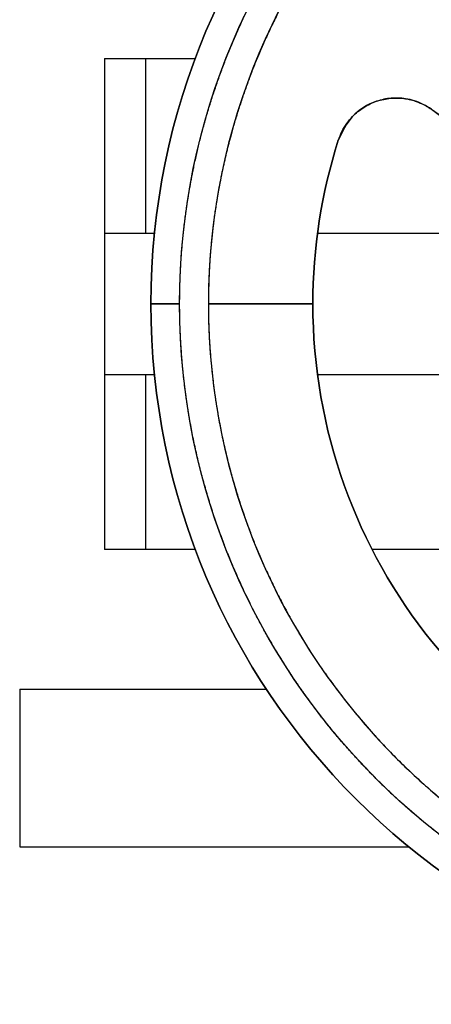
# Model space of a CAD drawing. Header units: millimetres. Extents: x 226 to 1023, y 71 to 732.
# Tile 105 of 110: x 946.25 to 950.96, y 640.88 to 652.12. Entities that reach past the tile are written whole.
import ezdxf

# ---------------------------------------------------------------- set-up
doc = ezdxf.new("R2010")
doc.units = ezdxf.units.MM
doc.layers.add('1', color=7, linetype='CONTINUOUS', true_color=0xffffff)

msp = doc.modelspace()

# ---------------------------------------------------------------- linework, layer by layer
at = {"layer": '1', "color": 7, "linetype": 'Continuous'}
for p, q in [((947.223, 651.682), (947.223, 649.682)), ((947.692, 651.682), (948.26, 651.682)), ((947.223, 649.682), (947.223, 648.072)), ((947.793, 649.682), (947.692, 649.682)), ((951.751, 649.682), (949.655, 649.682)), ((947.752, 648.877), (948.08, 648.877)), ((948.08, 648.877), (947.752, 648.877)), ((949.602, 648.877), (948.409, 648.877)), ((948.409, 648.877), (949.602, 648.877)), ((947.223, 648.072), (947.223, 646.072)), ((947.692, 648.072), (947.792, 648.072)), ((949.655, 648.072), (951.751, 648.072)), ((948.26, 646.072), (947.692, 646.072)), ((951.751, 646.072), (950.279, 646.072)), ((946.252, 644.477), (946.252, 642.677)), ((946.252, 644.477), (949.071, 644.477)), ((946.252, 642.677), (950.697, 642.677))]:
    msp.add_line(p, q, dxfattribs=at)
at = {"layer": '1', "color": 252, "linetype": 'Continuous'}
for p, q in [((947.692, 649.682), (947.692, 651.682)), ((947.692, 646.072), (947.692, 648.072))]:
    msp.add_line(p, q, dxfattribs=at)
at = {"layer": '1', "color": 7, "linetype": 'Continuous'}
for radius, start, end in [(8, 360, 180), (7.344, 0, 180), (6.15, 162.2976, 180), (8, 180, 360), (7.344, 180, 0), (6.15, 180, 257.7024)]:
    msp.add_arc((955.752, 648.877), radius, start, end, dxfattribs=at)
at = {"layer": '1', "color": 7, "linetype": 'Continuous', "extrusion": (0, 0, -1)}
for radius, start, end in [(8, 0, 180), (7.672, 360, 180), (6.15, 0, 17.7024), (8, 180, 0), (7.672, 180, 360), (6.15, 282.2976, 0)]:
    msp.add_arc((-955.752, 648.877), radius, start, end, dxfattribs=at)
at = {"layer": '1', "color": 7, "linetype": 'Continuous'}
for points, degree, knots in [([(948.08, 648.877), (948.08, 649.014), (948.09, 649.286), (948.119, 649.693), (948.234, 650.499), (948.387, 651.025), (948.61, 651.79), (949.256, 653.001), (949.615, 653.48), (950.099, 654.126), (950.708, 654.657), (951.085, 654.986), (951.81, 655.469), (952.142, 655.646), (952.611, 655.896), (953.477, 656.214), (953.864, 656.312), (954.395, 656.447), (955.341, 656.548), (956.3, 656.548), (957.242, 656.413), (957.641, 656.312), (958.156, 656.181), (959.011, 655.833), (959.362, 655.646), (959.804, 655.41), (960.513, 654.904), (960.797, 654.657), (961.405, 654.126), (961.89, 653.48), (962.368, 652.842), (962.95, 651.599), (963.117, 651.025), (963.27, 650.499), (963.386, 649.693), (963.424, 649.151), (963.424, 648.877)], 2, [0, 0, 0, 0.015625, 0.03125, 0.0625, 0.125, 0.125, 0.196429, 0.25, 0.25, 0.3125, 0.3125, 0.348214, 0.375, 0.375, 0.410714, 0.4375, 0.4375, 0.473214, 0.5, 0.535714, 0.5625, 0.5625, 0.598214, 0.625, 0.625, 0.660714, 0.6875, 0.6875, 0.75, 0.75, 0.821429, 0.875, 0.875, 0.9375, 0.96875, 1, 1, 1]), ([(963.096, 648.877), (963.096, 649.008), (963.086, 649.269), (963.059, 649.658), (962.949, 650.429), (962.802, 650.933), (962.588, 651.665), (961.97, 652.825), (961.627, 653.283), (961.163, 653.901), (960.581, 654.409), (960.219, 654.725), (959.525, 655.187), (959.208, 655.356), (958.759, 655.595), (957.93, 655.9), (957.56, 655.994), (957.051, 656.123), (956.146, 656.22), (955.228, 656.22), (954.326, 656.091), (953.944, 655.994), (953.451, 655.869), (952.633, 655.536), (952.296, 655.356), (951.873, 655.13), (951.194, 654.646), (950.923, 654.409), (950.341, 653.901), (949.877, 653.283), (949.42, 652.672), (948.863, 651.482), (948.702, 650.933), (948.555, 650.429), (948.445, 649.658), (948.409, 649.139), (948.409, 648.877)], 2, [0, 0, 0, 0.015625, 0.03125, 0.0625, 0.125, 0.125, 0.196429, 0.25, 0.25, 0.3125, 0.3125, 0.348214, 0.375, 0.375, 0.410714, 0.4375, 0.4375, 0.473214, 0.5, 0.535714, 0.5625, 0.5625, 0.598214, 0.625, 0.625, 0.660714, 0.6875, 0.6875, 0.75, 0.75, 0.821429, 0.875, 0.875, 0.9375, 0.96875, 1, 1, 1]), ([(947.223, 651.682), (947.223, 651.682), (947.224, 651.682), (947.23, 651.682), (947.243, 651.682), (947.262, 651.682), (947.286, 651.682), (947.316, 651.682), (947.351, 651.682), (947.389, 651.682), (947.432, 651.682), (947.479, 651.682), (947.528, 651.682), (947.581, 651.682), (947.635, 651.682), (947.673, 651.682), (947.692, 651.682)], 3, [0, 0, 0, 0, 0.031032, 0.105568, 0.180104, 0.25464, 0.329176, 0.403712, 0.478248, 0.552784, 0.62732, 0.701856, 0.776392, 0.850928, 0.925464, 1, 1, 1, 1]), ([(949.893, 650.747), (949.906, 650.78), (949.93, 650.847), (949.987, 650.939), (950.067, 651.036), (950.181, 651.128), (950.381, 651.223), (950.581, 651.24), (950.725, 651.209), (950.777, 651.193), (950.819, 651.177), (950.861, 651.158), (950.907, 651.133), (950.937, 651.113), (950.956, 651.101)], 3, [0, 0, 0, 0, 0.080324, 0.160108, 0.240872, 0.36466, 0.489193, 0.746757, 0.811767, 0.837268, 0.875129, 0.915987, 0.946522, 1, 1, 1, 1]), ([(950.956, 651.101), (950.926, 651.12), (950.866, 651.159), (950.765, 651.199), (950.643, 651.228), (950.495, 651.233), (950.279, 651.188), (950.033, 651.041), (949.939, 650.842), (949.893, 650.747)], 3, [0, 0, 0, 0, 0.084534, 0.169079, 0.253634, 0.382542, 0.513587, 0.765422, 1, 1, 1, 1]), ([(950.956, 651.101), (951.038, 651.041), (951.198, 650.925), (951.494, 650.694), (951.816, 650.423), (952.151, 650.111), (952.502, 649.759), (952.866, 649.355), (953.12, 649.029), (953.239, 648.877)], 3, [0, 0, 0, 0, 0.096267, 0.187514, 0.35522, 0.49293, 0.618482, 0.821677, 1, 1, 1, 1]), ([(947.692, 649.682), (947.673, 649.682), (947.635, 649.682), (947.581, 649.682), (947.528, 649.682), (947.479, 649.682), (947.432, 649.682), (947.389, 649.682), (947.351, 649.682), (947.316, 649.682), (947.286, 649.682), (947.262, 649.682), (947.243, 649.682), (947.23, 649.682), (947.224, 649.682), (947.223, 649.682), (947.223, 649.682)], 3, [0, 0, 0, 0, 0.074536, 0.149072, 0.223608, 0.298144, 0.37268, 0.447216, 0.521752, 0.596288, 0.670824, 0.74536, 0.819896, 0.894432, 0.968968, 1, 1, 1, 1]), ([(963.424, 648.877), (963.424, 648.789), (963.42, 648.613), (963.408, 648.35), (963.36, 647.827), (963.296, 647.481), (963.16, 646.747), (962.885, 646.053), (962.771, 645.763), (962.429, 645.069), (962.173, 644.678), (961.999, 644.413), (961.514, 643.789), (960.856, 643.131), (960.235, 642.642), (959.95, 642.455), (959.578, 642.212), (958.886, 641.866), (958.576, 641.743), (957.882, 641.469), (957.148, 641.333), (956.456, 641.205), (955.048, 641.205), (954.356, 641.333), (953.622, 641.469), (952.928, 641.743), (952.639, 641.858), (951.945, 642.2), (951.554, 642.455), (951.288, 642.629), (950.664, 643.115), (950.006, 643.773), (949.517, 644.393), (949.331, 644.678), (949.088, 645.05), (948.742, 645.743), (948.619, 646.053), (948.344, 646.747), (948.208, 647.481), (948.144, 647.827), (948.1, 648.315), (948.08, 648.665), (948.08, 648.877)], 2, [0, 0, 0, 0.007812, 0.015625, 0.03125, 0.0625, 0.0625, 0.125, 0.125, 0.15, 0.1875, 0.1875, 0.2125, 0.25, 0.285714, 0.3125, 0.3125, 0.348214, 0.375, 0.375, 0.4375, 0.4375, 0.5, 0.5625, 0.5625, 0.625, 0.625, 0.65, 0.6875, 0.6875, 0.7125, 0.75, 0.785714, 0.8125, 0.8125, 0.848214, 0.875, 0.875, 0.9375, 0.9375, 0.96875, 0.98125, 1, 1, 1]), ([(948.409, 648.877), (948.409, 648.792), (948.412, 648.624), (948.424, 648.373), (948.47, 647.872), (948.531, 647.54), (948.661, 646.838), (948.924, 646.173), (949.034, 645.897), (949.361, 645.232), (949.606, 644.858), (949.772, 644.604), (950.237, 644.007), (950.867, 643.377), (951.461, 642.908), (951.734, 642.73), (952.09, 642.497), (952.752, 642.166), (953.049, 642.049), (953.713, 641.786), (954.416, 641.656), (955.078, 641.533), (956.426, 641.533), (957.088, 641.656), (957.791, 641.786), (958.455, 642.049), (958.732, 642.158), (959.397, 642.486), (959.771, 642.73), (960.025, 642.896), (960.622, 643.361), (961.252, 643.991), (961.72, 644.585), (961.899, 644.858), (962.131, 645.214), (962.463, 645.877), (962.58, 646.173), (962.843, 646.838), (962.973, 647.54), (963.034, 647.871), (963.077, 648.339), (963.096, 648.674), (963.096, 648.877)], 2, [0, 0, 0, 0.007812, 0.015625, 0.03125, 0.0625, 0.0625, 0.125, 0.125, 0.15, 0.1875, 0.1875, 0.2125, 0.25, 0.285714, 0.3125, 0.3125, 0.348214, 0.375, 0.375, 0.4375, 0.4375, 0.5, 0.5625, 0.5625, 0.625, 0.625, 0.65, 0.6875, 0.6875, 0.7125, 0.75, 0.785714, 0.8125, 0.8125, 0.848214, 0.875, 0.875, 0.9375, 0.9375, 0.96875, 0.98125, 1, 1, 1]), ([(947.223, 648.072), (947.223, 648.072), (947.224, 648.072), (947.23, 648.072), (947.243, 648.072), (947.262, 648.072), (947.286, 648.072), (947.316, 648.072), (947.351, 648.072), (947.389, 648.072), (947.432, 648.072), (947.479, 648.072), (947.528, 648.072), (947.581, 648.072), (947.635, 648.072), (947.673, 648.072), (947.692, 648.072)], 3, [0, 0, 0, 0, 0.031032, 0.105568, 0.180104, 0.25464, 0.329176, 0.403712, 0.478248, 0.552784, 0.62732, 0.701856, 0.776392, 0.850928, 0.925464, 1, 1, 1, 1]), ([(947.692, 646.072), (947.673, 646.072), (947.635, 646.072), (947.581, 646.072), (947.528, 646.072), (947.479, 646.072), (947.432, 646.072), (947.389, 646.072), (947.351, 646.072), (947.316, 646.072), (947.286, 646.072), (947.262, 646.072), (947.243, 646.072), (947.23, 646.072), (947.224, 646.072), (947.223, 646.072), (947.223, 646.072)], 3, [0, 0, 0, 0, 0.074536, 0.149072, 0.223608, 0.298144, 0.37268, 0.447216, 0.521752, 0.596288, 0.670824, 0.74536, 0.819896, 0.894432, 0.968968, 1, 1, 1, 1])]:
    msp.add_open_spline(points, degree=degree, knots=knots, dxfattribs=at)
msp.add_open_spline([(951.103, 650.992), (951.054, 651.028), (951.005, 651.065), (950.956, 651.101)], degree=3, dxfattribs=at)

doc.saveas('drawing.dxf')
